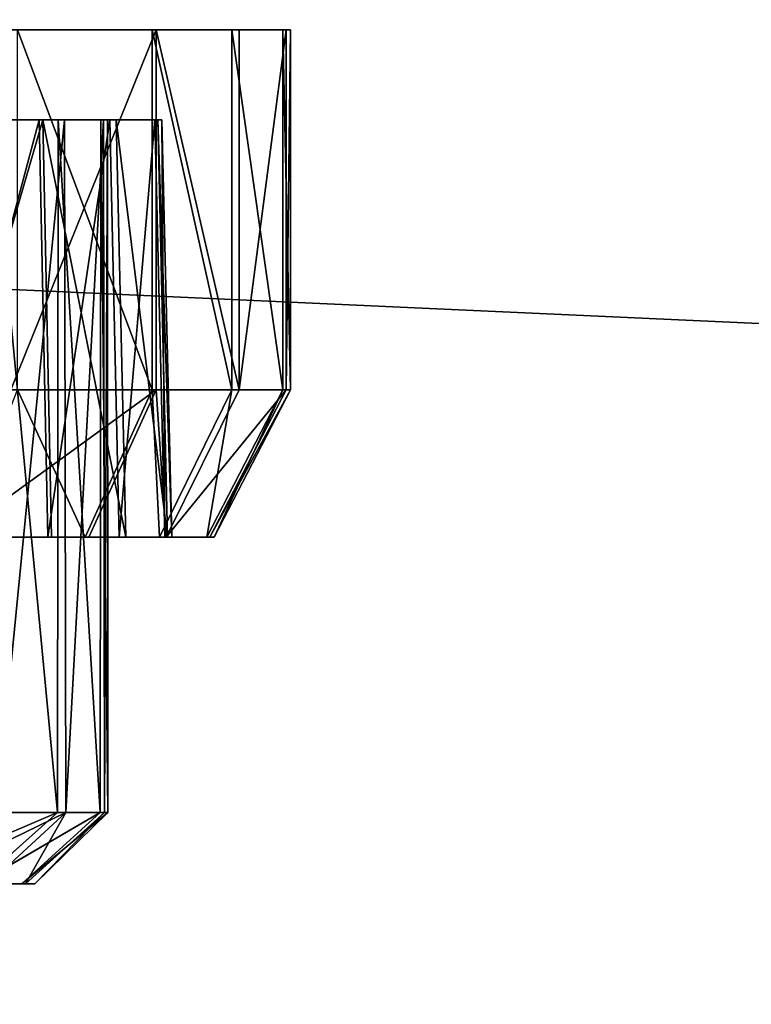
# Model space of a CAD drawing. Extents: x 0 to 35.8, y 0 to 26.7.
# Tile 68 of 227: x 7.357 to 8.143, y 1.057 to 2.114. Entities that reach past the tile are written whole.
import ezdxf

# ---------------------------------------------------------------- set-up
doc = ezdxf.new("R2010")
doc.units = 0
doc.header["$MEASUREMENT"] = 0
doc.layers.get('0').update_dxf_attribs({"color": 13, "linetype": 'CONTINUOUS'})
for name, color, linetype in [('HDS8645C_-_BODY', 252, 'CONTINUOUS'), ('HDS8645C_-_CERAMIC_TOP', 29, 'CONTINUOUS'), ('HEI8056C_-_KNOBS', 252, 'CONTINUOUS')]:
    doc.layers.add(name, color=color, linetype=linetype)

# ---------------------------------------------------------------- blocks, each defined once
blk = doc.blocks.new('HIS8055U_TRADECAD_DXF')
at = {"layer": 'HEI8056C_-_KNOBS', "color": 0}
for p, q in [((-10.39835, -11.268, 12.37225), (-11.46115, -11.2676, 12.95315)), ((-10.39835, -11.268, 12.37225), (-11.46115, -11.2676, 12.95315)), ((-10.30915, -11.2679, 12.59645), (-11.46115, -11.2676, 12.95315)), ((-10.30915, -11.2679, 12.59645), (-11.46115, -11.2676, 12.95315)), ((-10.25895, -11.2679, 12.80725), (-11.46115, -11.2676, 12.95315)), ((-10.25405, -11.2679, 12.98055), (-11.46115, -11.2676, 12.95315)), ((-10.25895, -11.2679, 12.80725), (-11.46115, -11.2676, 12.95315)), ((-10.26245, -11.2679, 13.16865), (-11.46115, -11.2676, 12.95315)), ((-10.25405, -11.2679, 12.98055), (-11.46115, -11.2676, 12.95315)), ((-10.31705, -11.2679, 13.35875), (-11.46115, -11.2676, 12.95315)), ((-10.26245, -11.2679, 13.16865), (-11.46115, -11.2676, 12.95315)), ((-10.40265, -11.2679, 13.55365), (-11.46115, -11.2676, 12.95315)), ((-10.31705, -11.2679, 13.35875), (-11.46115, -11.2676, 12.95315)), ((-10.40265, -11.2679, 13.55365), (-11.46115, -11.2676, 12.95315)), ((-10.55435, -11.2679, 12.14725), (-10.39835, -11.268, 12.37225)), ((-10.55435, -11.2679, 12.14725), (-10.39835, -11.268, 12.37225)), ((-10.40265, -11.2679, 13.55365), (-10.54705, -11.2679, 13.74945)), ((-10.40265, -11.2679, 13.55365), (-10.54705, -11.2679, 13.74945)), ((-10.31705, -11.2679, 13.35875), (-10.40265, -11.2679, 13.55365)), ((-10.31705, -11.2679, 13.35875), (-10.40265, -11.2679, 13.55365)), ((-10.40265, -11.6542, 13.55365), (-10.40265, -11.2679, 13.55365)), ((-10.40265, -11.6542, 13.55365), (-10.40265, -11.2679, 13.55365)), ((-10.39835, -11.268, 12.37225), (-10.30915, -11.2679, 12.59645)), ((-10.39835, -11.268, 12.37225), (-10.30915, -11.2679, 12.59645)), ((-10.39835, -11.6542, 12.37225), (-10.39835, -11.268, 12.37225)), ((-10.39835, -11.6542, 12.37225), (-10.39835, -11.268, 12.37225)), ((-10.26245, -11.2679, 13.16865), (-10.31705, -11.2679, 13.35875)), ((-10.26245, -11.2679, 13.16865), (-10.31705, -11.2679, 13.35875)), ((-10.31705, -11.6542, 13.35875), (-10.31705, -11.2679, 13.35875)), ((-10.31705, -11.6542, 13.35875), (-10.31705, -11.2679, 13.35875)), ((-10.30915, -11.2679, 12.59645), (-10.25895, -11.2679, 12.80725)), ((-10.30915, -11.6541, 12.59645), (-10.30915, -11.2679, 12.59645)), ((-10.30915, -11.2679, 12.59645), (-10.25895, -11.2679, 12.80725)), ((-10.30915, -11.6541, 12.59645), (-10.30915, -11.2679, 12.59645)), ((-10.25405, -11.2679, 12.98055), (-10.26245, -11.2679, 13.16865)), ((-10.25405, -11.2679, 12.98055), (-10.26245, -11.2679, 13.16865)), ((-10.26245, -11.6541, 13.16865), (-10.26245, -11.2679, 13.16865)), ((-10.26245, -11.6541, 13.16865), (-10.26245, -11.2679, 13.16865)), ((-10.25895, -11.2679, 12.80725), (-10.25405, -11.2679, 12.98055)), ((-10.25895, -11.6541, 12.80725), (-10.25895, -11.2679, 12.80725)), ((-10.25895, -11.2679, 12.80725), (-10.25405, -11.2679, 12.98055)), ((-10.25895, -11.6541, 12.80725), (-10.25895, -11.2679, 12.80725)), ((-10.25405, -11.6541, 12.98055), (-10.25405, -11.2679, 12.98055)), ((-10.25405, -11.6541, 12.98055), (-10.25405, -11.2679, 12.98055)), ((-10.52005, -11.3644, 12.43875), (-10.65825, -11.3643, 12.23955)), ((-10.52005, -11.3644, 12.43875), (-10.65825, -11.3643, 12.23955)), ((-10.65175, -11.3644, 13.65825), (-10.52385, -11.3643, 13.48485)), ((-10.65175, -11.3644, 13.65825), (-10.52385, -11.3643, 13.48485)), ((-10.57495, -11.3643, 13.45585), (-10.50425, -12.1075, 13.29335)), ((-10.57495, -11.3643, 13.45585), (-10.50425, -12.1075, 13.29335)), ((-10.57495, -11.3643, 13.45585), (-10.50335, -11.3643, 13.29265)), ((-10.57495, -11.3643, 13.45585), (-10.52385, -11.3643, 13.48485)), ((-10.57495, -11.3643, 13.45585), (-10.50335, -11.3643, 13.29265)), ((-10.57495, -11.3643, 13.45585), (-10.52385, -11.3643, 13.48485)), ((-10.49675, -11.3643, 12.65455), (-10.57145, -11.3644, 12.46685)), ((-10.49675, -11.3643, 12.65455), (-10.57145, -11.3644, 12.46685)), ((-10.57145, -11.3644, 12.46685), (-10.52005, -11.3644, 12.43875)), ((-10.57145, -11.3644, 12.46685), (-10.52005, -11.3644, 12.43875)), ((-10.49675, -11.3643, 12.65455), (-10.56985, -12.1075, 12.46615)), ((-10.49675, -11.3643, 12.65455), (-10.56985, -12.1075, 12.46615)), ((-10.52385, -11.3643, 13.48485), (-10.44805, -11.3643, 13.31225)), ((-10.52385, -11.3643, 13.48485), (-10.44805, -11.3643, 13.31225)), ((-10.52385, -11.3643, 13.48485), (-10.51455, -11.8122, 13.49015)), ((-10.52385, -11.3643, 13.48485), (-10.51455, -11.8122, 13.49015)), ((-10.44105, -11.3643, 12.63735), (-10.52005, -11.3644, 12.43875)), ((-10.44105, -11.3643, 12.63735), (-10.52005, -11.3644, 12.43875)), ((-10.52005, -11.3644, 12.43875), (-10.51075, -11.8123, 12.43365)), ((-10.52005, -11.3644, 12.43875), (-10.51075, -11.8123, 12.43365)), ((-10.50425, -12.1075, 13.29335), (-10.50335, -11.3643, 13.29265)), ((-10.50425, -12.1075, 13.29335), (-10.50335, -11.3643, 13.29265)), ((-10.50335, -11.3643, 13.29265), (-10.45855, -12.1075, 13.13555)), ((-10.50335, -11.3643, 13.29265), (-10.45855, -12.1075, 13.13555)), ((-10.50335, -11.3643, 13.29265), (-10.45765, -11.3643, 13.13355)), ((-10.50335, -11.3643, 13.29265), (-10.44805, -11.3643, 13.31225)), ((-10.50335, -11.3643, 13.29265), (-10.45765, -11.3643, 13.13355)), ((-10.50335, -11.3643, 13.29265), (-10.44805, -11.3643, 13.31225)), ((-10.49675, -11.3643, 12.65455), (-10.49505, -12.1075, 12.65505)), ((-10.45465, -11.3643, 12.83105), (-10.49675, -11.3643, 12.65455)), ((-10.49675, -11.3643, 12.65455), (-10.49505, -12.1075, 12.65505)), ((-10.49675, -11.3643, 12.65455), (-10.44105, -11.3643, 12.63735)), ((-10.45465, -11.3643, 12.83105), (-10.49675, -11.3643, 12.65455)), ((-10.49675, -11.3643, 12.65455), (-10.44105, -11.3643, 12.63735)), ((-10.45465, -11.3643, 12.83105), (-10.49505, -12.1075, 12.65505)), ((-10.45465, -11.3643, 12.83105), (-10.49505, -12.1075, 12.65505)), ((-10.45765, -11.3643, 13.13355), (-10.45855, -12.1075, 13.13555)), ((-10.45765, -11.3643, 13.13355), (-10.45855, -12.1075, 13.13555)), ((-10.45765, -11.3643, 13.13355), (-10.45015, -12.1075, 12.97735)), ((-10.45765, -11.3643, 13.13355), (-10.45015, -12.1075, 12.97735)), ((-10.45765, -11.3643, 13.13355), (-10.45065, -11.3643, 12.97605)), ((-10.45765, -11.3643, 13.13355), (-10.39975, -11.3643, 13.14395)), ((-10.45765, -11.3643, 13.13355), (-10.45065, -11.3643, 12.97605)), ((-10.45765, -11.3643, 13.13355), (-10.39975, -11.3643, 13.14395)), ((-10.45375, -12.1075, 12.83195), (-10.45465, -11.3643, 12.83105)), ((-10.45375, -12.1075, 12.83195), (-10.45465, -11.3643, 12.83105)), ((-10.45065, -11.3643, 12.97605), (-10.45465, -11.3643, 12.83105)), ((-10.45465, -11.3643, 12.83105), (-10.39665, -11.3643, 12.82395)), ((-10.45065, -11.3643, 12.97605), (-10.45465, -11.3643, 12.83105)), ((-10.45465, -11.3643, 12.83105), (-10.39665, -11.3643, 12.82395)), ((-10.45065, -11.3643, 12.97605), (-10.45375, -12.1075, 12.83195)), ((-10.45065, -11.3643, 12.97605), (-10.45375, -12.1075, 12.83195)), ((-10.45065, -11.3643, 12.97605), (-10.45015, -12.1075, 12.97735)), ((-10.45065, -11.3643, 12.97605), (-10.45015, -12.1075, 12.97735)), ((-10.45065, -11.3643, 12.97605), (-10.39235, -11.3643, 12.97745)), ((-10.45065, -11.3643, 12.97605), (-10.39235, -11.3643, 12.97745)), ((-10.44805, -11.3643, 13.31225), (-10.39975, -11.3643, 13.14395)), ((-10.44805, -11.3643, 13.31225), (-10.39975, -11.3643, 13.14395)), ((-10.44805, -11.3643, 13.31225), (-10.43795, -11.8122, 13.31585)), ((-10.44805, -11.3643, 13.31225), (-10.43795, -11.8122, 13.31585)), ((-10.39665, -11.3643, 12.82395), (-10.44105, -11.3643, 12.63735)), ((-10.44105, -11.3643, 12.63735), (-10.43085, -11.8122, 12.63415)), ((-10.39665, -11.3643, 12.82395), (-10.44105, -11.3643, 12.63735)), ((-10.44105, -11.3643, 12.63735), (-10.43085, -11.8122, 12.63415)), ((-10.39975, -11.3643, 13.14395), (-10.39235, -11.3643, 12.97745)), ((-10.39975, -11.3643, 13.14395), (-10.39235, -11.3643, 12.97745)), ((-10.39975, -11.3643, 13.14395), (-10.38915, -11.8122, 13.14585)), ((-10.39975, -11.3643, 13.14395), (-10.38915, -11.8122, 13.14585)), ((-10.39235, -11.3643, 12.97745), (-10.39665, -11.3643, 12.82395)), ((-10.39665, -11.3643, 12.82395), (-10.38605, -11.8122, 12.82265)), ((-10.39235, -11.3643, 12.97745), (-10.39665, -11.3643, 12.82395)), ((-10.39665, -11.3643, 12.82395), (-10.38605, -11.8122, 12.82265)), ((-10.39235, -11.3643, 12.97745), (-10.38165, -11.8122, 12.97765)), ((-10.39235, -11.3643, 12.97745), (-10.38165, -11.8122, 12.97765)), ((-10.39835, -11.6542, 12.37225), (-10.55435, -11.6541, 12.14725)), ((-10.39835, -11.6542, 12.37225), (-10.55435, -11.6541, 12.14725)), ((-10.54705, -11.6542, 13.74945), (-10.40265, -11.6542, 13.55365)), ((-10.54705, -11.6542, 13.74945), (-10.40265, -11.6542, 13.55365)), ((-10.47455, -11.8122, 13.51275), (-10.40265, -11.6542, 13.55365)), ((-10.47455, -11.8122, 13.51275), (-10.40265, -11.6542, 13.55365)), ((-10.47065, -11.8123, 12.41175), (-10.39835, -11.6542, 12.37225)), ((-10.47065, -11.8123, 12.41175), (-10.39835, -11.6542, 12.37225)), ((-10.40265, -11.6542, 13.55365), (-10.31705, -11.6542, 13.35875)), ((-10.40265, -11.6542, 13.55365), (-10.31705, -11.6542, 13.35875)), ((-10.30915, -11.6541, 12.59645), (-10.39835, -11.6542, 12.37225)), ((-10.30915, -11.6541, 12.59645), (-10.39835, -11.6542, 12.37225)), ((-10.39485, -11.8122, 13.33115), (-10.31705, -11.6542, 13.35875)), ((-10.39485, -11.8122, 13.33115), (-10.31705, -11.6542, 13.35875)), ((-10.38745, -11.8122, 12.62075), (-10.30915, -11.6541, 12.59645)), ((-10.38745, -11.8122, 12.62075), (-10.30915, -11.6541, 12.59645)), ((-10.34395, -11.8122, 13.15395), (-10.26245, -11.6541, 13.16865)), ((-10.34395, -11.8122, 13.15395), (-10.26245, -11.6541, 13.16865)), ((-10.34065, -11.8122, 12.81725), (-10.25895, -11.6541, 12.80725)), ((-10.34065, -11.8122, 12.81725), (-10.25895, -11.6541, 12.80725)), ((-10.33615, -11.8122, 12.97865), (-10.25405, -11.6541, 12.98055)), ((-10.33615, -11.8122, 12.97865), (-10.25405, -11.6541, 12.98055)), ((-10.31705, -11.6542, 13.35875), (-10.26245, -11.6541, 13.16865)), ((-10.31705, -11.6542, 13.35875), (-10.26245, -11.6541, 13.16865)), ((-10.25895, -11.6541, 12.80725), (-10.30915, -11.6541, 12.59645)), ((-10.25895, -11.6541, 12.80725), (-10.30915, -11.6541, 12.59645)), ((-10.26245, -11.6541, 13.16865), (-10.25405, -11.6541, 12.98055)), ((-10.26245, -11.6541, 13.16865), (-10.25405, -11.6541, 12.98055)), ((-10.25405, -11.6541, 12.98055), (-10.25895, -11.6541, 12.80725)), ((-10.25405, -11.6541, 12.98055), (-10.25895, -11.6541, 12.80725)), ((-10.51075, -11.8123, 12.43365), (-10.65025, -11.8122, 12.23245)), ((-10.51075, -11.8123, 12.43365), (-10.65025, -11.8122, 12.23245)), ((-10.64365, -11.8122, 13.66525), (-10.51455, -11.8122, 13.49015)), ((-10.64365, -11.8122, 13.66525), (-10.51455, -11.8122, 13.49015)), ((-10.47065, -11.8123, 12.41175), (-10.61605, -11.8122, 12.20205)), ((-10.47065, -11.8123, 12.41175), (-10.61605, -11.8122, 12.20205)), ((-10.60925, -11.8122, 13.69535), (-10.47455, -11.8122, 13.51275)), ((-10.60925, -11.8122, 13.69535), (-10.47455, -11.8122, 13.51275)), ((-10.51455, -11.8122, 13.49015), (-10.43795, -11.8122, 13.31585)), ((-10.51455, -11.8122, 13.49015), (-10.47455, -11.8122, 13.51275)), ((-10.51455, -11.8122, 13.49015), (-10.43795, -11.8122, 13.31585)), ((-10.51455, -11.8122, 13.49015), (-10.47455, -11.8122, 13.51275)), ((-10.43085, -11.8122, 12.63415), (-10.51075, -11.8123, 12.43365)), ((-10.43085, -11.8122, 12.63415), (-10.51075, -11.8123, 12.43365)), ((-10.51075, -11.8123, 12.43365), (-10.47065, -11.8123, 12.41175)), ((-10.51075, -11.8123, 12.43365), (-10.47065, -11.8123, 12.41175)), ((-10.47455, -11.8122, 13.51275), (-10.39485, -11.8122, 13.33115)), ((-10.47455, -11.8122, 13.51275), (-10.39485, -11.8122, 13.33115)), ((-10.38745, -11.8122, 12.62075), (-10.47065, -11.8123, 12.41175)), ((-10.38745, -11.8122, 12.62075), (-10.47065, -11.8123, 12.41175)), ((-10.43795, -11.8122, 13.31585), (-10.38915, -11.8122, 13.14585)), ((-10.43795, -11.8122, 13.31585), (-10.39485, -11.8122, 13.33115)), ((-10.43795, -11.8122, 13.31585), (-10.38915, -11.8122, 13.14585)), ((-10.43795, -11.8122, 13.31585), (-10.39485, -11.8122, 13.33115)), ((-10.38605, -11.8122, 12.82265), (-10.43085, -11.8122, 12.63415)), ((-10.43085, -11.8122, 12.63415), (-10.38745, -11.8122, 12.62075)), ((-10.38605, -11.8122, 12.82265), (-10.43085, -11.8122, 12.63415)), ((-10.43085, -11.8122, 12.63415), (-10.38745, -11.8122, 12.62075)), ((-10.39485, -11.8122, 13.33115), (-10.34395, -11.8122, 13.15395)), ((-10.39485, -11.8122, 13.33115), (-10.34395, -11.8122, 13.15395)), ((-10.38915, -11.8122, 13.14585), (-10.38165, -11.8122, 12.97765)), ((-10.38915, -11.8122, 13.14585), (-10.34395, -11.8122, 13.15395)), ((-10.38915, -11.8122, 13.14585), (-10.38165, -11.8122, 12.97765)), ((-10.38915, -11.8122, 13.14585), (-10.34395, -11.8122, 13.15395)), ((-10.34065, -11.8122, 12.81725), (-10.38745, -11.8122, 12.62075)), ((-10.34065, -11.8122, 12.81725), (-10.38745, -11.8122, 12.62075)), ((-10.38165, -11.8122, 12.97765), (-10.38605, -11.8122, 12.82265)), ((-10.38605, -11.8122, 12.82265), (-10.34065, -11.8122, 12.81725)), ((-10.38165, -11.8122, 12.97765), (-10.38605, -11.8122, 12.82265)), ((-10.38605, -11.8122, 12.82265), (-10.34065, -11.8122, 12.81725)), ((-10.38165, -11.8122, 12.97765), (-10.33615, -11.8122, 12.97865)), ((-10.38165, -11.8122, 12.97765), (-10.33615, -11.8122, 12.97865)), ((-10.34395, -11.8122, 13.15395), (-10.33615, -11.8122, 12.97865)), ((-10.34395, -11.8122, 13.15395), (-10.33615, -11.8122, 12.97865)), ((-10.33615, -11.8122, 12.97865), (-10.34065, -11.8122, 12.81725)), ((-10.33615, -11.8122, 12.97865), (-10.34065, -11.8122, 12.81725)), ((-10.68355, -12.1842, 13.45585), (-10.50425, -12.1075, 13.29335)), ((-10.68355, -12.1842, 13.45585), (-10.50425, -12.1075, 13.29335)), ((-10.65275, -12.1842, 12.48955), (-10.49505, -12.1075, 12.65505)), ((-10.65275, -12.1842, 12.48955), (-10.49505, -12.1075, 12.65505)), ((-10.58995, -12.1842, 13.27565), (-10.45855, -12.1075, 13.13555)), ((-10.58995, -12.1842, 13.27565), (-10.45855, -12.1075, 13.13555)), ((-10.58995, -12.1842, 13.27565), (-10.50425, -12.1075, 13.29335)), ((-10.58995, -12.1842, 13.27565), (-10.50425, -12.1075, 13.29335)), ((-10.49505, -12.1075, 12.65505), (-10.57865, -12.1842, 12.64065)), ((-10.49505, -12.1075, 12.65505), (-10.57865, -12.1842, 12.64065)), ((-10.50425, -12.1075, 13.29335), (-10.57585, -12.1075, 13.45525)), ((-10.50425, -12.1075, 13.29335), (-10.57585, -12.1075, 13.45525)), ((-10.56985, -12.1075, 12.46615), (-10.49505, -12.1075, 12.65505)), ((-10.56985, -12.1075, 12.46615), (-10.49505, -12.1075, 12.65505)), ((-10.45855, -12.1075, 13.13555), (-10.54245, -12.1842, 13.10305)), ((-10.54245, -12.1842, 13.10305), (-10.45015, -12.1075, 12.97735)), ((-10.54245, -12.1842, 13.10305), (-10.45015, -12.1075, 12.97735)), ((-10.45855, -12.1075, 13.13555), (-10.54245, -12.1842, 13.10305)), ((-10.53835, -12.1842, 12.80435), (-10.49505, -12.1075, 12.65505)), ((-10.53835, -12.1842, 12.80435), (-10.49505, -12.1075, 12.65505)), ((-10.53835, -12.1842, 12.80435), (-10.45375, -12.1075, 12.83195)), ((-10.53835, -12.1842, 12.80435), (-10.45375, -12.1075, 12.83195)), ((-10.52835, -12.1842, 12.95255), (-10.45375, -12.1075, 12.83195)), ((-10.52835, -12.1842, 12.95255), (-10.45375, -12.1075, 12.83195)), ((-10.52835, -12.1842, 12.95255), (-10.45015, -12.1075, 12.97735)), ((-10.52835, -12.1842, 12.95255), (-10.45015, -12.1075, 12.97735)), ((-10.45855, -12.1075, 13.13555), (-10.50425, -12.1075, 13.29335)), ((-10.45855, -12.1075, 13.13555), (-10.50425, -12.1075, 13.29335)), ((-10.49505, -12.1075, 12.65505), (-10.45375, -12.1075, 12.83195)), ((-10.49505, -12.1075, 12.65505), (-10.45375, -12.1075, 12.83195)), ((-10.45015, -12.1075, 12.97735), (-10.45855, -12.1075, 13.13555)), ((-10.45015, -12.1075, 12.97735), (-10.45855, -12.1075, 13.13555)), ((-10.45375, -12.1075, 12.83195), (-10.45015, -12.1075, 12.97735)), ((-10.45375, -12.1075, 12.83195), (-10.45015, -12.1075, 12.97735)), ((-10.73765, -12.1842, 13.06575), (-10.54245, -12.1842, 13.10305)), ((-10.73765, -12.1842, 13.06575), (-10.54245, -12.1842, 13.10305)), ((-10.53835, -12.1842, 12.80435), (-10.73605, -12.1842, 12.70735)), ((-10.53835, -12.1842, 12.80435), (-10.73605, -12.1842, 12.70735)), ((-10.52835, -12.1842, 12.95255), (-10.72655, -12.1842, 12.88175)), ((-10.52835, -12.1842, 12.95255), (-10.72655, -12.1842, 12.88175)), ((-10.58995, -12.1842, 13.27565), (-10.54245, -12.1842, 13.10305)), ((-10.58995, -12.1842, 13.27565), (-10.54245, -12.1842, 13.10305)), ((-10.57865, -12.1842, 12.64065), (-10.53835, -12.1842, 12.80435)), ((-10.57865, -12.1842, 12.64065), (-10.53835, -12.1842, 12.80435)), ((-10.54245, -12.1842, 13.10305), (-10.52835, -12.1842, 12.95255)), ((-10.54245, -12.1842, 13.10305), (-10.52835, -12.1842, 12.95255)), ((-10.52835, -12.1842, 12.95255), (-10.53835, -12.1842, 12.80435)), ((-10.52835, -12.1842, 12.95255), (-10.53835, -12.1842, 12.80435))]:
    blk.add_line(p, q, dxfattribs=at)
at = {"layer": 'HDS8645C_-_BODY', "color": 0}
mesh = blk.add_polyface(dxfattribs=at)
corners = [(17.88175, -12.8447, 15.51895), (-17.90215, -11.211, 15.51895), (-17.90215, -12.8447, 15.51895), (17.88175, -11.211, 15.51895)]
mesh.append_faces([[corners[k] for k in face] for face in [(0, 1, 2), (1, 0, 3)]], dxfattribs={"vtx0": -1, "color": 0})
at = {"layer": 'HDS8645C_-_CERAMIC_TOP', "color": 0}
mesh = blk.add_polyface(dxfattribs=at)
corners = [(17.83165, 10.6876, 17.27015), (-17.76255, -12.6526, 17.27015), (-17.76255, 10.6876, 17.27015), (17.83165, -12.6526, 17.27015)]
mesh.append_faces([[corners[k] for k in face] for face in [(0, 1, 2), (1, 0, 3)]], dxfattribs={"vtx0": -1, "color": 0})
at = {"layer": 'HEI8056C_-_KNOBS', "color": 0}
mesh = blk.add_polyface(dxfattribs=at)
corners = [(-11.46115, -11.2676, 12.95315), (-10.55435, -11.2679, 12.14725), (-10.39835, -11.268, 12.37225)]
mesh.append_faces([[corners[k] for k in face] for face in [(0, 1, 2)]], dxfattribs={"color": 0})
mesh = blk.add_polyface(dxfattribs=at)
corners = [(-11.46115, -11.2676, 12.95315), (-10.39835, -11.268, 12.37225), (-10.30915, -11.2679, 12.59645)]
mesh.append_faces([[corners[k] for k in face] for face in [(0, 1, 2)]], dxfattribs={"color": 0})
mesh = blk.add_polyface(dxfattribs=at)
corners = [(-11.46115, -11.2676, 12.95315), (-10.30915, -11.2679, 12.59645), (-10.25895, -11.2679, 12.80725)]
mesh.append_faces([[corners[k] for k in face] for face in [(0, 1, 2)]], dxfattribs={"color": 0})
mesh = blk.add_polyface(dxfattribs=at)
corners = [(-10.25405, -11.2679, 12.98055), (-11.46115, -11.2676, 12.95315), (-10.25895, -11.2679, 12.80725)]
mesh.append_faces([[corners[k] for k in face] for face in [(0, 1, 2)]], dxfattribs={"color": 0})
mesh = blk.add_polyface(dxfattribs=at)
corners = [(-10.26245, -11.2679, 13.16865), (-11.46115, -11.2676, 12.95315), (-10.25405, -11.2679, 12.98055)]
mesh.append_faces([[corners[k] for k in face] for face in [(0, 1, 2)]], dxfattribs={"color": 0})
mesh = blk.add_polyface(dxfattribs=at)
corners = [(-10.31705, -11.2679, 13.35875), (-11.46115, -11.2676, 12.95315), (-10.26245, -11.2679, 13.16865)]
mesh.append_faces([[corners[k] for k in face] for face in [(0, 1, 2)]], dxfattribs={"color": 0})
mesh = blk.add_polyface(dxfattribs=at)
corners = [(-10.40265, -11.2679, 13.55365), (-11.46115, -11.2676, 12.95315), (-10.31705, -11.2679, 13.35875)]
mesh.append_faces([[corners[k] for k in face] for face in [(0, 1, 2)]], dxfattribs={"color": 0})
mesh = blk.add_polyface(dxfattribs=at)
corners = [(-10.54705, -11.2679, 13.74945), (-11.46115, -11.2676, 12.95315), (-10.40265, -11.2679, 13.55365)]
mesh.append_faces([[corners[k] for k in face] for face in [(0, 1, 2)]], dxfattribs={"color": 0})
mesh = blk.add_polyface(dxfattribs=at)
corners = [(-10.39835, -11.268, 12.37225), (-10.55435, -11.6541, 12.14725), (-10.39835, -11.6542, 12.37225), (-10.55435, -11.2679, 12.14725)]
mesh.append_faces([[corners[k] for k in face] for face in [(0, 1, 2), (1, 0, 3)]], dxfattribs={"vtx0": -1, "color": 0})
mesh = blk.add_polyface(dxfattribs=at)
corners = [(-10.54705, -11.2679, 13.74945), (-10.40265, -11.6542, 13.55365), (-10.54705, -11.6542, 13.74945), (-10.40265, -11.2679, 13.55365)]
mesh.append_faces([[corners[k] for k in face] for face in [(0, 1, 2), (1, 0, 3)]], dxfattribs={"vtx0": -1, "color": 0})
mesh = blk.add_polyface(dxfattribs=at)
corners = [(-10.40265, -11.2679, 13.55365), (-10.31705, -11.6542, 13.35875), (-10.40265, -11.6542, 13.55365), (-10.31705, -11.2679, 13.35875)]
mesh.append_faces([[corners[k] for k in face] for face in [(0, 1, 2), (1, 0, 3)]], dxfattribs={"vtx0": -1, "color": 0})
mesh = blk.add_polyface(dxfattribs=at)
corners = [(-10.30915, -11.6541, 12.59645), (-10.39835, -11.268, 12.37225), (-10.39835, -11.6542, 12.37225), (-10.30915, -11.2679, 12.59645)]
mesh.append_faces([[corners[k] for k in face] for face in [(0, 1, 2), (1, 0, 3)]], dxfattribs={"vtx0": -1, "color": 0})
mesh = blk.add_polyface(dxfattribs=at)
corners = [(-10.31705, -11.2679, 13.35875), (-10.26245, -11.6541, 13.16865), (-10.31705, -11.6542, 13.35875), (-10.26245, -11.2679, 13.16865)]
mesh.append_faces([[corners[k] for k in face] for face in [(0, 1, 2), (1, 0, 3)]], dxfattribs={"vtx0": -1, "color": 0})
mesh = blk.add_polyface(dxfattribs=at)
corners = [(-10.25895, -11.2679, 12.80725), (-10.30915, -11.6541, 12.59645), (-10.25895, -11.6541, 12.80725), (-10.30915, -11.2679, 12.59645)]
mesh.append_faces([[corners[k] for k in face] for face in [(0, 1, 2), (1, 0, 3)]], dxfattribs={"vtx0": -1, "color": 0})
mesh = blk.add_polyface(dxfattribs=at)
corners = [(-10.26245, -11.2679, 13.16865), (-10.25405, -11.6541, 12.98055), (-10.26245, -11.6541, 13.16865), (-10.25405, -11.2679, 12.98055)]
mesh.append_faces([[corners[k] for k in face] for face in [(0, 1, 2), (1, 0, 3)]], dxfattribs={"vtx0": -1, "color": 0})
mesh = blk.add_polyface(dxfattribs=at)
corners = [(-10.25405, -11.2679, 12.98055), (-10.25895, -11.6541, 12.80725), (-10.25405, -11.6541, 12.98055), (-10.25895, -11.2679, 12.80725)]
mesh.append_faces([[corners[k] for k in face] for face in [(0, 1, 2), (1, 0, 3)]], dxfattribs={"vtx0": -1, "color": 0})
mesh = blk.add_polyface(dxfattribs=at)
corners = [(-10.70205, -11.3643, 12.27845), (-10.52005, -11.3644, 12.43875), (-10.65825, -11.3643, 12.23955), (-10.57145, -11.3644, 12.46685)]
mesh.append_faces([[corners[k] for k in face] for face in [(0, 1, 2), (1, 0, 3)]], dxfattribs={"vtx0": -1, "color": 0})
mesh = blk.add_polyface(dxfattribs=at)
corners = [(-10.69595, -11.3644, 13.61975), (-10.52385, -11.3643, 13.48485), (-10.57495, -11.3643, 13.45585), (-10.65175, -11.3644, 13.65825)]
mesh.append_faces([[corners[k] for k in face] for face in [(0, 1, 2), (1, 0, 3)]], dxfattribs={"vtx0": -1, "color": 0})
mesh = blk.add_polyface(dxfattribs=at)
corners = [(-10.65025, -11.8122, 12.23245), (-10.52005, -11.3644, 12.43875), (-10.51075, -11.8123, 12.43365), (-10.65825, -11.3643, 12.23955)]
mesh.append_faces([[corners[k] for k in face] for face in [(0, 1, 2), (1, 0, 3)]], dxfattribs={"vtx0": -1, "color": 0})
mesh = blk.add_polyface(dxfattribs=at)
corners = [(-10.52385, -11.3643, 13.48485), (-10.64365, -11.8122, 13.66525), (-10.51455, -11.8122, 13.49015), (-10.65175, -11.3644, 13.65825)]
mesh.append_faces([[corners[k] for k in face] for face in [(0, 1, 2), (1, 0, 3)]], dxfattribs={"vtx0": -1, "color": 0})
mesh = blk.add_polyface(dxfattribs=at)
corners = [(-10.57495, -11.3643, 13.45585), (-10.50425, -12.1075, 13.29335), (-10.57585, -12.1075, 13.45525)]
mesh.append_faces([[corners[k] for k in face] for face in [(0, 1, 2)]], dxfattribs={"color": 0})
mesh = blk.add_polyface(dxfattribs=at)
corners = [(-10.50335, -11.3643, 13.29265), (-10.50425, -12.1075, 13.29335), (-10.57495, -11.3643, 13.45585)]
mesh.append_faces([[corners[k] for k in face] for face in [(0, 1, 2)]], dxfattribs={"color": 0})
mesh = blk.add_polyface(dxfattribs=at)
corners = [(-10.57495, -11.3643, 13.45585), (-10.44805, -11.3643, 13.31225), (-10.50335, -11.3643, 13.29265), (-10.52385, -11.3643, 13.48485)]
mesh.append_faces([[corners[k] for k in face] for face in [(0, 1, 2), (1, 0, 3)]], dxfattribs={"vtx0": -1, "color": 0})
mesh = blk.add_polyface(dxfattribs=at)
corners = [(-10.49675, -11.3643, 12.65455), (-10.57145, -11.3644, 12.46685), (-10.56985, -12.1075, 12.46615)]
mesh.append_faces([[corners[k] for k in face] for face in [(0, 1, 2)]], dxfattribs={"color": 0})
mesh = blk.add_polyface(dxfattribs=at)
corners = [(-10.57145, -11.3644, 12.46685), (-10.44105, -11.3643, 12.63735), (-10.52005, -11.3644, 12.43875), (-10.49675, -11.3643, 12.65455)]
mesh.append_faces([[corners[k] for k in face] for face in [(0, 1, 2), (1, 0, 3)]], dxfattribs={"vtx0": -1, "color": 0})
mesh = blk.add_polyface(dxfattribs=at)
corners = [(-10.49675, -11.3643, 12.65455), (-10.56985, -12.1075, 12.46615), (-10.49505, -12.1075, 12.65505)]
mesh.append_faces([[corners[k] for k in face] for face in [(0, 1, 2)]], dxfattribs={"color": 0})
mesh = blk.add_polyface(dxfattribs=at)
corners = [(-10.44805, -11.3643, 13.31225), (-10.51455, -11.8122, 13.49015), (-10.43795, -11.8122, 13.31585), (-10.52385, -11.3643, 13.48485)]
mesh.append_faces([[corners[k] for k in face] for face in [(0, 1, 2), (1, 0, 3)]], dxfattribs={"vtx0": -1, "color": 0})
mesh = blk.add_polyface(dxfattribs=at)
corners = [(-10.52005, -11.3644, 12.43875), (-10.43085, -11.8122, 12.63415), (-10.51075, -11.8123, 12.43365), (-10.44105, -11.3643, 12.63735)]
mesh.append_faces([[corners[k] for k in face] for face in [(0, 1, 2), (1, 0, 3)]], dxfattribs={"vtx0": -1, "color": 0})
mesh = blk.add_polyface(dxfattribs=at)
corners = [(-10.50335, -11.3643, 13.29265), (-10.45855, -12.1075, 13.13555), (-10.50425, -12.1075, 13.29335)]
mesh.append_faces([[corners[k] for k in face] for face in [(0, 1, 2)]], dxfattribs={"color": 0})
mesh = blk.add_polyface(dxfattribs=at)
corners = [(-10.45765, -11.3643, 13.13355), (-10.45855, -12.1075, 13.13555), (-10.50335, -11.3643, 13.29265)]
mesh.append_faces([[corners[k] for k in face] for face in [(0, 1, 2)]], dxfattribs={"color": 0})
mesh = blk.add_polyface(dxfattribs=at)
corners = [(-10.50335, -11.3643, 13.29265), (-10.39975, -11.3643, 13.14395), (-10.45765, -11.3643, 13.13355), (-10.44805, -11.3643, 13.31225)]
mesh.append_faces([[corners[k] for k in face] for face in [(0, 1, 2), (1, 0, 3)]], dxfattribs={"vtx0": -1, "color": 0})
mesh = blk.add_polyface(dxfattribs=at)
corners = [(-10.49675, -11.3643, 12.65455), (-10.49505, -12.1075, 12.65505), (-10.45465, -11.3643, 12.83105)]
mesh.append_faces([[corners[k] for k in face] for face in [(0, 1, 2)]], dxfattribs={"color": 0})
mesh = blk.add_polyface(dxfattribs=at)
corners = [(-10.49675, -11.3643, 12.65455), (-10.39665, -11.3643, 12.82395), (-10.44105, -11.3643, 12.63735), (-10.45465, -11.3643, 12.83105)]
mesh.append_faces([[corners[k] for k in face] for face in [(0, 1, 2), (1, 0, 3)]], dxfattribs={"vtx0": -1, "color": 0})
mesh = blk.add_polyface(dxfattribs=at)
corners = [(-10.45465, -11.3643, 12.83105), (-10.49505, -12.1075, 12.65505), (-10.45375, -12.1075, 12.83195)]
mesh.append_faces([[corners[k] for k in face] for face in [(0, 1, 2)]], dxfattribs={"color": 0})
mesh = blk.add_polyface(dxfattribs=at)
corners = [(-10.45765, -11.3643, 13.13355), (-10.45015, -12.1075, 12.97735), (-10.45855, -12.1075, 13.13555)]
mesh.append_faces([[corners[k] for k in face] for face in [(0, 1, 2)]], dxfattribs={"color": 0})
mesh = blk.add_polyface(dxfattribs=at)
corners = [(-10.45065, -11.3643, 12.97605), (-10.45015, -12.1075, 12.97735), (-10.45765, -11.3643, 13.13355)]
mesh.append_faces([[corners[k] for k in face] for face in [(0, 1, 2)]], dxfattribs={"color": 0})
mesh = blk.add_polyface(dxfattribs=at)
corners = [(-10.45765, -11.3643, 13.13355), (-10.39235, -11.3643, 12.97745), (-10.45065, -11.3643, 12.97605), (-10.39975, -11.3643, 13.14395)]
mesh.append_faces([[corners[k] for k in face] for face in [(0, 1, 2), (1, 0, 3)]], dxfattribs={"vtx0": -1, "color": 0})
mesh = blk.add_polyface(dxfattribs=at)
corners = [(-10.45465, -11.3643, 12.83105), (-10.45375, -12.1075, 12.83195), (-10.45065, -11.3643, 12.97605)]
mesh.append_faces([[corners[k] for k in face] for face in [(0, 1, 2)]], dxfattribs={"color": 0})
mesh = blk.add_polyface(dxfattribs=at)
corners = [(-10.45465, -11.3643, 12.83105), (-10.39235, -11.3643, 12.97745), (-10.39665, -11.3643, 12.82395), (-10.45065, -11.3643, 12.97605)]
mesh.append_faces([[corners[k] for k in face] for face in [(0, 1, 2), (1, 0, 3)]], dxfattribs={"vtx0": -1, "color": 0})
mesh = blk.add_polyface(dxfattribs=at)
corners = [(-10.45065, -11.3643, 12.97605), (-10.45375, -12.1075, 12.83195), (-10.45015, -12.1075, 12.97735)]
mesh.append_faces([[corners[k] for k in face] for face in [(0, 1, 2)]], dxfattribs={"color": 0})
mesh = blk.add_polyface(dxfattribs=at)
corners = [(-10.39975, -11.3643, 13.14395), (-10.43795, -11.8122, 13.31585), (-10.38915, -11.8122, 13.14585), (-10.44805, -11.3643, 13.31225)]
mesh.append_faces([[corners[k] for k in face] for face in [(0, 1, 2), (1, 0, 3)]], dxfattribs={"vtx0": -1, "color": 0})
mesh = blk.add_polyface(dxfattribs=at)
corners = [(-10.44105, -11.3643, 12.63735), (-10.38605, -11.8122, 12.82265), (-10.43085, -11.8122, 12.63415), (-10.39665, -11.3643, 12.82395)]
mesh.append_faces([[corners[k] for k in face] for face in [(0, 1, 2), (1, 0, 3)]], dxfattribs={"vtx0": -1, "color": 0})
mesh = blk.add_polyface(dxfattribs=at)
corners = [(-10.39235, -11.3643, 12.97745), (-10.38915, -11.8122, 13.14585), (-10.38165, -11.8122, 12.97765), (-10.39975, -11.3643, 13.14395)]
mesh.append_faces([[corners[k] for k in face] for face in [(0, 1, 2), (1, 0, 3)]], dxfattribs={"vtx0": -1, "color": 0})
mesh = blk.add_polyface(dxfattribs=at)
corners = [(-10.39665, -11.3643, 12.82395), (-10.38165, -11.8122, 12.97765), (-10.38605, -11.8122, 12.82265), (-10.39235, -11.3643, 12.97745)]
mesh.append_faces([[corners[k] for k in face] for face in [(0, 1, 2), (1, 0, 3)]], dxfattribs={"vtx0": -1, "color": 0})
mesh = blk.add_polyface(dxfattribs=at)
corners = [(-10.39835, -11.6542, 12.37225), (-10.61605, -11.8122, 12.20205), (-10.47065, -11.8123, 12.41175), (-10.55435, -11.6541, 12.14725)]
mesh.append_faces([[corners[k] for k in face] for face in [(0, 1, 2), (1, 0, 3)]], dxfattribs={"vtx0": -1, "color": 0})
mesh = blk.add_polyface(dxfattribs=at)
corners = [(-10.54705, -11.6542, 13.74945), (-10.47455, -11.8122, 13.51275), (-10.60925, -11.8122, 13.69535), (-10.40265, -11.6542, 13.55365)]
mesh.append_faces([[corners[k] for k in face] for face in [(0, 1, 2), (1, 0, 3)]], dxfattribs={"vtx0": -1, "color": 0})
mesh = blk.add_polyface(dxfattribs=at)
corners = [(-10.40265, -11.6542, 13.55365), (-10.39485, -11.8122, 13.33115), (-10.47455, -11.8122, 13.51275), (-10.31705, -11.6542, 13.35875)]
mesh.append_faces([[corners[k] for k in face] for face in [(0, 1, 2), (1, 0, 3)]], dxfattribs={"vtx0": -1, "color": 0})
mesh = blk.add_polyface(dxfattribs=at)
corners = [(-10.38745, -11.8122, 12.62075), (-10.39835, -11.6542, 12.37225), (-10.47065, -11.8123, 12.41175), (-10.30915, -11.6541, 12.59645)]
mesh.append_faces([[corners[k] for k in face] for face in [(0, 1, 2), (1, 0, 3)]], dxfattribs={"vtx0": -1, "color": 0})
mesh = blk.add_polyface(dxfattribs=at)
corners = [(-10.31705, -11.6542, 13.35875), (-10.34395, -11.8122, 13.15395), (-10.39485, -11.8122, 13.33115), (-10.26245, -11.6541, 13.16865)]
mesh.append_faces([[corners[k] for k in face] for face in [(0, 1, 2), (1, 0, 3)]], dxfattribs={"vtx0": -1, "color": 0})
mesh = blk.add_polyface(dxfattribs=at)
corners = [(-10.25895, -11.6541, 12.80725), (-10.38745, -11.8122, 12.62075), (-10.34065, -11.8122, 12.81725), (-10.30915, -11.6541, 12.59645)]
mesh.append_faces([[corners[k] for k in face] for face in [(0, 1, 2), (1, 0, 3)]], dxfattribs={"vtx0": -1, "color": 0})
mesh = blk.add_polyface(dxfattribs=at)
corners = [(-10.26245, -11.6541, 13.16865), (-10.33615, -11.8122, 12.97865), (-10.34395, -11.8122, 13.15395), (-10.25405, -11.6541, 12.98055)]
mesh.append_faces([[corners[k] for k in face] for face in [(0, 1, 2), (1, 0, 3)]], dxfattribs={"vtx0": -1, "color": 0})
mesh = blk.add_polyface(dxfattribs=at)
corners = [(-10.25405, -11.6541, 12.98055), (-10.34065, -11.8122, 12.81725), (-10.33615, -11.8122, 12.97865), (-10.25895, -11.6541, 12.80725)]
mesh.append_faces([[corners[k] for k in face] for face in [(0, 1, 2), (1, 0, 3)]], dxfattribs={"vtx0": -1, "color": 0})
mesh = blk.add_polyface(dxfattribs=at)
corners = [(-10.65025, -11.8122, 12.23245), (-10.47065, -11.8123, 12.41175), (-10.61605, -11.8122, 12.20205), (-10.51075, -11.8123, 12.43365)]
mesh.append_faces([[corners[k] for k in face] for face in [(0, 1, 2), (1, 0, 3)]], dxfattribs={"vtx0": -1, "color": 0})
mesh = blk.add_polyface(dxfattribs=at)
corners = [(-10.64365, -11.8122, 13.66525), (-10.47455, -11.8122, 13.51275), (-10.51455, -11.8122, 13.49015), (-10.60925, -11.8122, 13.69535)]
mesh.append_faces([[corners[k] for k in face] for face in [(0, 1, 2), (1, 0, 3)]], dxfattribs={"vtx0": -1, "color": 0})
mesh = blk.add_polyface(dxfattribs=at)
corners = [(-10.51455, -11.8122, 13.49015), (-10.39485, -11.8122, 13.33115), (-10.43795, -11.8122, 13.31585), (-10.47455, -11.8122, 13.51275)]
mesh.append_faces([[corners[k] for k in face] for face in [(0, 1, 2), (1, 0, 3)]], dxfattribs={"vtx0": -1, "color": 0})
mesh = blk.add_polyface(dxfattribs=at)
corners = [(-10.51075, -11.8123, 12.43365), (-10.38745, -11.8122, 12.62075), (-10.47065, -11.8123, 12.41175), (-10.43085, -11.8122, 12.63415)]
mesh.append_faces([[corners[k] for k in face] for face in [(0, 1, 2), (1, 0, 3)]], dxfattribs={"vtx0": -1, "color": 0})
mesh = blk.add_polyface(dxfattribs=at)
corners = [(-10.43795, -11.8122, 13.31585), (-10.34395, -11.8122, 13.15395), (-10.38915, -11.8122, 13.14585), (-10.39485, -11.8122, 13.33115)]
mesh.append_faces([[corners[k] for k in face] for face in [(0, 1, 2), (1, 0, 3)]], dxfattribs={"vtx0": -1, "color": 0})
mesh = blk.add_polyface(dxfattribs=at)
corners = [(-10.43085, -11.8122, 12.63415), (-10.34065, -11.8122, 12.81725), (-10.38745, -11.8122, 12.62075), (-10.38605, -11.8122, 12.82265)]
mesh.append_faces([[corners[k] for k in face] for face in [(0, 1, 2), (1, 0, 3)]], dxfattribs={"vtx0": -1, "color": 0})
mesh = blk.add_polyface(dxfattribs=at)
corners = [(-10.38915, -11.8122, 13.14585), (-10.33615, -11.8122, 12.97865), (-10.38165, -11.8122, 12.97765), (-10.34395, -11.8122, 13.15395)]
mesh.append_faces([[corners[k] for k in face] for face in [(0, 1, 2), (1, 0, 3)]], dxfattribs={"vtx0": -1, "color": 0})
mesh = blk.add_polyface(dxfattribs=at)
corners = [(-10.38605, -11.8122, 12.82265), (-10.33615, -11.8122, 12.97865), (-10.34065, -11.8122, 12.81725), (-10.38165, -11.8122, 12.97765)]
mesh.append_faces([[corners[k] for k in face] for face in [(0, 1, 2), (1, 0, 3)]], dxfattribs={"vtx0": -1, "color": 0})
mesh = blk.add_polyface(dxfattribs=at)
corners = [(-10.68355, -12.1842, 13.45585), (-10.50425, -12.1075, 13.29335), (-10.58995, -12.1842, 13.27565)]
mesh.append_faces([[corners[k] for k in face] for face in [(0, 1, 2)]], dxfattribs={"color": 0})
mesh = blk.add_polyface(dxfattribs=at)
corners = [(-10.68355, -12.1842, 13.45585), (-10.57585, -12.1075, 13.45525), (-10.50425, -12.1075, 13.29335)]
mesh.append_faces([[corners[k] for k in face] for face in [(0, 1, 2)]], dxfattribs={"color": 0})
mesh = blk.add_polyface(dxfattribs=at)
corners = [(-10.49505, -12.1075, 12.65505), (-10.56985, -12.1075, 12.46615), (-10.65275, -12.1842, 12.48955)]
mesh.append_faces([[corners[k] for k in face] for face in [(0, 1, 2)]], dxfattribs={"color": 0})
mesh = blk.add_polyface(dxfattribs=at)
corners = [(-10.49505, -12.1075, 12.65505), (-10.65275, -12.1842, 12.48955), (-10.57865, -12.1842, 12.64065)]
mesh.append_faces([[corners[k] for k in face] for face in [(0, 1, 2)]], dxfattribs={"color": 0})
mesh = blk.add_polyface(dxfattribs=at)
corners = [(-10.58995, -12.1842, 13.27565), (-10.45855, -12.1075, 13.13555), (-10.54245, -12.1842, 13.10305)]
mesh.append_faces([[corners[k] for k in face] for face in [(0, 1, 2)]], dxfattribs={"color": 0})
mesh = blk.add_polyface(dxfattribs=at)
corners = [(-10.50425, -12.1075, 13.29335), (-10.45855, -12.1075, 13.13555), (-10.58995, -12.1842, 13.27565)]
mesh.append_faces([[corners[k] for k in face] for face in [(0, 1, 2)]], dxfattribs={"color": 0})
mesh = blk.add_polyface(dxfattribs=at)
corners = [(-10.53835, -12.1842, 12.80435), (-10.49505, -12.1075, 12.65505), (-10.57865, -12.1842, 12.64065)]
mesh.append_faces([[corners[k] for k in face] for face in [(0, 1, 2)]], dxfattribs={"color": 0})
mesh = blk.add_polyface(dxfattribs=at)
corners = [(-10.54245, -12.1842, 13.10305), (-10.45015, -12.1075, 12.97735), (-10.52835, -12.1842, 12.95255)]
mesh.append_faces([[corners[k] for k in face] for face in [(0, 1, 2)]], dxfattribs={"color": 0})
mesh = blk.add_polyface(dxfattribs=at)
corners = [(-10.45855, -12.1075, 13.13555), (-10.45015, -12.1075, 12.97735), (-10.54245, -12.1842, 13.10305)]
mesh.append_faces([[corners[k] for k in face] for face in [(0, 1, 2)]], dxfattribs={"color": 0})
mesh = blk.add_polyface(dxfattribs=at)
corners = [(-10.45375, -12.1075, 12.83195), (-10.49505, -12.1075, 12.65505), (-10.53835, -12.1842, 12.80435)]
mesh.append_faces([[corners[k] for k in face] for face in [(0, 1, 2)]], dxfattribs={"color": 0})
mesh = blk.add_polyface(dxfattribs=at)
corners = [(-10.52835, -12.1842, 12.95255), (-10.45375, -12.1075, 12.83195), (-10.53835, -12.1842, 12.80435)]
mesh.append_faces([[corners[k] for k in face] for face in [(0, 1, 2)]], dxfattribs={"color": 0})
mesh = blk.add_polyface(dxfattribs=at)
corners = [(-10.45015, -12.1075, 12.97735), (-10.45375, -12.1075, 12.83195), (-10.52835, -12.1842, 12.95255)]
mesh.append_faces([[corners[k] for k in face] for face in [(0, 1, 2)]], dxfattribs={"color": 0})
mesh = blk.add_polyface(dxfattribs=at)
corners = [(-10.73605, -12.1842, 12.70735), (-10.57865, -12.1842, 12.64065), (-10.76315, -12.1842, 12.52085), (-10.53835, -12.1842, 12.80435)]
mesh.append_faces([[corners[k] for k in face] for face in [(0, 1, 2), (1, 0, 3)]], dxfattribs={"vtx0": -1, "color": 0})
mesh = blk.add_polyface(dxfattribs=at)
corners = [(-10.75265, -12.1842, 13.25635), (-10.54245, -12.1842, 13.10305), (-10.73765, -12.1842, 13.06575), (-10.58995, -12.1842, 13.27565)]
mesh.append_faces([[corners[k] for k in face] for face in [(0, 1, 2), (1, 0, 3)]], dxfattribs={"vtx0": -1, "color": 0})
mesh = blk.add_polyface(dxfattribs=at)
corners = [(-10.73765, -12.1842, 13.06575), (-10.52835, -12.1842, 12.95255), (-10.72655, -12.1842, 12.88175), (-10.54245, -12.1842, 13.10305)]
mesh.append_faces([[corners[k] for k in face] for face in [(0, 1, 2), (1, 0, 3)]], dxfattribs={"vtx0": -1, "color": 0})
mesh = blk.add_polyface(dxfattribs=at)
corners = [(-10.72655, -12.1842, 12.88175), (-10.53835, -12.1842, 12.80435), (-10.73605, -12.1842, 12.70735), (-10.52835, -12.1842, 12.95255)]
mesh.append_faces([[corners[k] for k in face] for face in [(0, 1, 2), (1, 0, 3)]], dxfattribs={"vtx0": -1, "color": 0})
blk = doc.blocks.new('HIS8655C_TRADECAD_DXF')
at = {"color": 0}
blk.add_blockref('HIS8055U_TRADECAD_DXF', (0, 0), dxfattribs=at)
blk = doc.blocks.new('HIS8655C_TRADECAD_DXF0')
at = {"color": 0}
blk.add_blockref('HIS8655C_TRADECAD_DXF', (0, 0), dxfattribs=at)
blk = doc.blocks.new('HIS8655C_TRADECAD_DXF1')
at = {"color": 0}
blk.add_blockref('HIS8655C_TRADECAD_DXF0', (17.90215, 13.3707, 17.53955), dxfattribs=at)

msp = doc.modelspace()

# ---------------------------------------------------------------- block references
at = {"color": 0}
msp.add_blockref('HIS8655C_TRADECAD_DXF1', (0, 0), dxfattribs=at)

doc.saveas('drawing.dxf')
